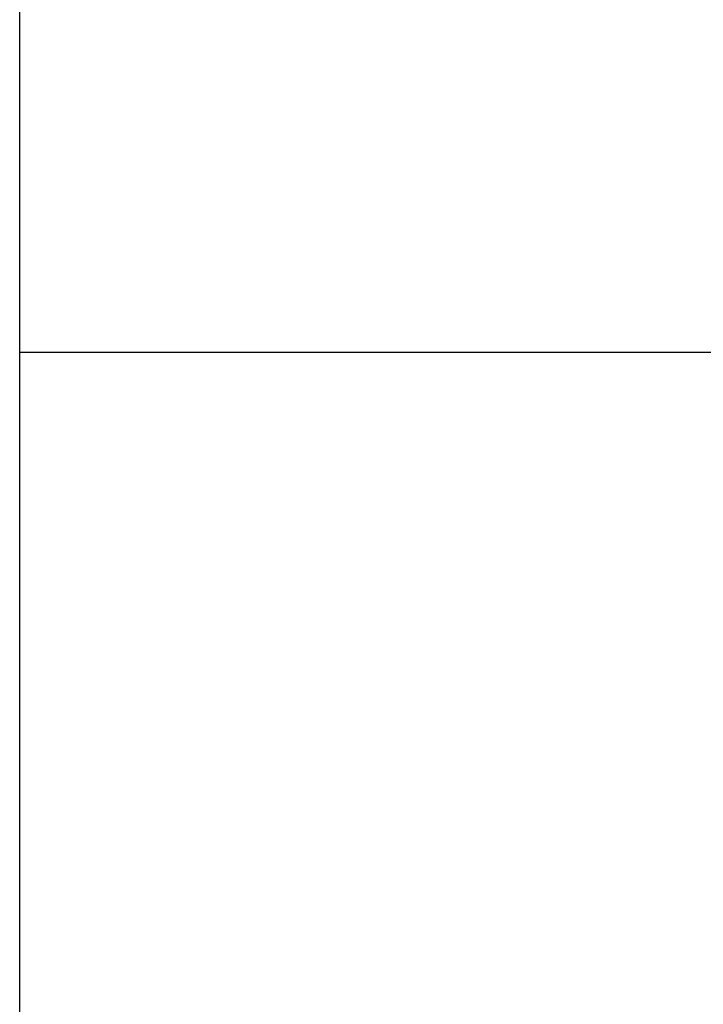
# Model space of a CAD drawing. Header units: millimetres. Extents: x 0 to 160900, y 0 to 84100.
# Tile 17 of 27: x 117000 to 117914, y 37778 to 39095. Entities that reach past the tile are written whole.
import ezdxf
from ezdxf.enums import TextEntityAlignment as Align

# ---------------------------------------------------------------- set-up
doc = ezdxf.new("R2010")
doc.units = ezdxf.units.MM
doc.layers.add('RVB_RENVOOI', color=2, linetype='Continuous')
doc.styles.add('RVB_TXT', font='isocp.shx')

# ---------------------------------------------------------------- blocks, each defined once
blk = doc.blocks.new('*U75')
at = {"layer": 'RVB_RENVOOI', "linetype": 'Continuous', "transparency": 16777216}
for p, q in [((0, 0), (0, 1700)), ((10000, 0), (0, 0))]:
    blk.add_line(p, q, dxfattribs=at)
at = {"layer": 'RVB_RENVOOI', "color": 3, "linetype": 'Continuous', "lineweight": 35, "transparency": 16777216, "style": 'RVB_TXT'}
for tag, p in [('E_TITEL_NL', (2100, 950)), ('E_TITEL_EN', (10100, 950))]:
    blk.add_attdef(tag, p, '', height=350, dxfattribs=at)
at = {"layer": 'RVB_RENVOOI', "color": 4, "linetype": 'Continuous', "lineweight": 50, "transparency": 16777216, "style": 'RVB_TXT'}
blk.add_attdef('E_ICODE', text='', height=500, dxfattribs=at).set_placement((1000, 850), align=Align.MIDDLE_CENTER)
at = {"layer": 'RVB_RENVOOI', "color": 254, "linetype": 'Continuous', "lineweight": 18, "transparency": 16777216, "style": 'RVB_TXT', "oblique": 15}
for tag, p in [('E_BLOCK', (2100, 500)), ('E_LAYER', (2100, 100))]:
    blk.add_attdef(tag, p, '', height=180, dxfattribs=at)
blk = doc.blocks.new('*U78')
at = {"layer": 'RVB_RENVOOI', "linetype": 'Continuous', "transparency": 16777216}
for p in [(0, 0), (10000, 1700)]:
    blk.add_line(p, (0, 1700), dxfattribs=at)
at = {"layer": 'RVB_RENVOOI', "color": 2, "linetype": 'Continuous', "lineweight": 25, "transparency": 16777216, "style": 'RVB_TXT'}
for tag, p in [('E_OMS_NL_1', (2100, 1350)), ('E_OMS_EN_1', (10100, 1350)), ('E_OMS_NL_2', (2100, 900)), ('E_OMS_EN_2', (10100, 900))]:
    blk.add_attdef(tag, p, '', height=250, dxfattribs=at)
at = {"layer": 'RVB_RENVOOI', "color": 210, "linetype": 'Continuous', "lineweight": 18, "transparency": 16777216, "style": 'RVB_TXT', "oblique": 15}
for tag, p in [('E_OPM_NL_1', (2100, 500)), ('E_OPM_EN_1', (10100, 500)), ('E_OPM_NL_2', (2100, 100)), ('E_OPM_EN_2', (10100, 100))]:
    blk.add_attdef(tag, p, '', height=180, dxfattribs=at)
at = {"layer": 'RVB_RENVOOI', "color": 254, "linetype": 'Continuous', "lineweight": 18, "transparency": 16777216, "style": 'RVB_TXT', "oblique": 15}
blk.add_attdef('E_SYM_NR', (100, 100), '', height=180, dxfattribs=at)

msp = doc.modelspace()

# ---------------------------------------------------------------- block references
at = {"layer": 'RVB_RENVOOI'}
for name, p in [('*U75', (117000, 38650)), ('*U78', (117000, 36950))]:
    msp.add_blockref(name, p, dxfattribs=at)

doc.saveas('drawing.dxf')
